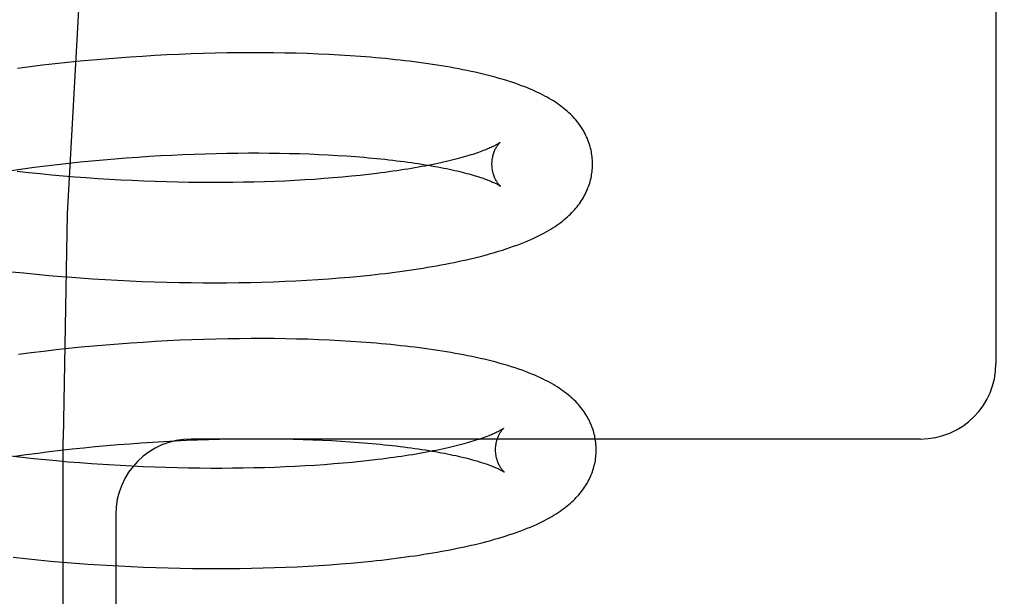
# Model space of a CAD drawing. Header units: inches. Extents: x 0 to 204, y 0 to 132.
# Tile 82 of 112: x 116.637 to 116.833, y 48.571 to 48.685. Entities that reach past the tile are written whole.
import ezdxf

# ---------------------------------------------------------------- set-up
doc = ezdxf.new("R2010")
doc.units = ezdxf.units.IN
doc.header["$LTSCALE"] = 11.243375
doc.header["$MEASUREMENT"] = 0
doc.linetypes.add('HIDDEN', pattern=[0.2, 0.1, -0.1])
doc.layers.add('DEFAULT_2', color=8, linetype='HIDDEN')

msp = doc.modelspace()

# ---------------------------------------------------------------- linework, layer by layer
at = {"layer": 'DEFAULT_2', "color": 8, "linetype": 'HIDDEN'}
for p, q in [((116.8315, 48.77459), (116.8315, 48.61709)), ((116.66179, 48.67813), (116.65933, 48.67797)), ((116.66424, 48.67828), (116.66179, 48.67813)), ((116.66668, 48.67841), (116.66424, 48.67828)), ((116.6691, 48.67852), (116.66668, 48.67841)), ((116.67151, 48.67861), (116.6691, 48.67852)), ((116.67391, 48.67869), (116.67151, 48.67861)), ((116.67629, 48.67875), (116.67391, 48.67869)), ((116.67865, 48.6788), (116.67629, 48.67875)), ((116.68099, 48.67883), (116.67865, 48.6788)), ((116.68331, 48.67884), (116.68099, 48.67883)), ((116.68561, 48.67884), (116.68331, 48.67884)), ((116.68789, 48.67882), (116.68561, 48.67884)), ((116.69014, 48.67878), (116.68789, 48.67882)), ((116.69236, 48.67873), (116.69014, 48.67878)), ((116.69457, 48.67867), (116.69236, 48.67873)), ((116.69674, 48.67858), (116.69457, 48.67867)), ((116.69888, 48.67849), (116.69674, 48.67858)), ((116.701, 48.67837), (116.69888, 48.67849)), ((116.70308, 48.67824), (116.701, 48.67837)), ((116.64195, 48.67636), (116.63946, 48.67606)), ((116.64444, 48.67664), (116.64195, 48.67636)), ((116.64693, 48.6769), (116.64444, 48.67664)), ((116.64942, 48.67715), (116.64693, 48.6769)), ((116.6519, 48.67738), (116.64942, 48.67715)), ((116.65439, 48.67759), (116.6519, 48.67738)), ((116.65686, 48.67779), (116.65439, 48.67759)), ((116.65933, 48.67797), (116.65686, 48.67779)), ((116.63946, 48.67606), (116.63697, 48.67574)), ((116.66762, 48.65852), (116.66985, 48.65862)), ((116.66985, 48.65862), (116.67207, 48.65871)), ((116.67207, 48.65871), (116.67426, 48.65878)), ((116.67426, 48.65878), (116.67644, 48.65884)), ((116.67644, 48.65884), (116.6786, 48.65889)), ((116.6786, 48.65889), (116.68074, 48.65892)), ((116.68074, 48.65892), (116.68286, 48.65893)), ((116.68286, 48.65893), (116.68495, 48.65893)), ((116.68495, 48.65893), (116.68701, 48.65892)), ((116.68701, 48.65892), (116.68905, 48.65889)), ((116.68905, 48.65889), (116.69106, 48.65885)), ((116.69106, 48.65885), (116.69303, 48.6588)), ((116.69303, 48.6588), (116.69498, 48.65873)), ((116.69498, 48.65873), (116.69689, 48.65865)), ((116.69689, 48.65865), (116.69876, 48.65856)), ((116.69876, 48.65856), (116.7006, 48.65845)), ((116.64257, 48.65638), (116.64486, 48.65665)), ((116.64486, 48.65665), (116.64715, 48.65691)), ((116.64715, 48.65691), (116.64944, 48.65715)), ((116.64944, 48.65715), (116.65174, 48.65737)), ((116.65174, 48.65737), (116.65402, 48.65758)), ((116.65402, 48.65758), (116.65631, 48.65778)), ((116.65631, 48.65778), (116.65859, 48.65795)), ((116.65859, 48.65795), (116.66086, 48.65812)), ((116.66086, 48.65812), (116.66313, 48.65827)), ((116.66313, 48.65827), (116.66538, 48.6584)), ((116.66538, 48.6584), (116.66762, 48.65852)), ((116.7006, 48.65845), (116.7024, 48.65833)), ((116.7024, 48.65833), (116.70417, 48.65821)), ((116.63575, 48.65548), (116.63801, 48.65579)), ((116.63917, 48.655), (116.63689, 48.65525)), ((116.63801, 48.65579), (116.64029, 48.65609)), ((116.64145, 48.65476), (116.63917, 48.655)), ((116.64029, 48.65609), (116.64257, 48.65638)), ((116.64374, 48.65454), (116.64145, 48.65476)), ((116.70677, 48.65467), (116.70508, 48.65448)), ((116.70842, 48.65486), (116.70677, 48.65467)), ((116.64604, 48.65434), (116.64374, 48.65454)), ((116.64834, 48.65415), (116.64604, 48.65434)), ((116.65063, 48.65397), (116.64834, 48.65415)), ((116.65293, 48.65381), (116.65063, 48.65397)), ((116.65522, 48.65367), (116.65293, 48.65381)), ((116.65751, 48.65354), (116.65522, 48.65367)), ((116.65979, 48.65343), (116.65751, 48.65354)), ((116.66206, 48.65333), (116.65979, 48.65343)), ((116.66432, 48.65324), (116.66206, 48.65333)), ((116.66657, 48.65318), (116.66432, 48.65324)), ((116.66881, 48.65312), (116.66657, 48.65318)), ((116.67103, 48.65308), (116.66881, 48.65312)), ((116.67324, 48.65306), (116.67103, 48.65308)), ((116.67543, 48.65305), (116.67324, 48.65306)), ((116.6776, 48.65305), (116.67543, 48.65305)), ((116.67975, 48.65307), (116.6776, 48.65305)), ((116.68187, 48.6531), (116.67975, 48.65307)), ((116.68398, 48.65315), (116.68187, 48.6531)), ((116.68605, 48.6532), (116.68398, 48.65315)), ((116.6881, 48.65328), (116.68605, 48.6532)), ((116.69012, 48.65336), (116.6881, 48.65328)), ((116.69211, 48.65346), (116.69012, 48.65336)), ((116.69407, 48.65357), (116.69211, 48.65346)), ((116.696, 48.65369), (116.69407, 48.65357)), ((116.69789, 48.65383), (116.696, 48.65369)), ((116.69974, 48.65397), (116.69789, 48.65383)), ((116.70156, 48.65413), (116.69974, 48.65397)), ((116.70334, 48.6543), (116.70156, 48.65413)), ((116.70508, 48.65448), (116.70334, 48.6543)), ((116.63574, 48.63534), (116.63822, 48.63508)), ((116.63822, 48.63508), (116.64071, 48.63483)), ((116.64071, 48.63483), (116.6432, 48.6346)), ((116.6432, 48.6346), (116.64569, 48.63439)), ((116.64942, 48.6341), (116.6519, 48.63393)), ((116.6519, 48.63393), (116.65438, 48.63378)), ((116.65438, 48.63378), (116.65685, 48.63364)), ((116.65685, 48.63364), (116.65932, 48.63352)), ((116.65932, 48.63352), (116.66177, 48.63342)), ((116.66177, 48.63342), (116.66422, 48.63333)), ((116.66422, 48.63333), (116.66666, 48.63326)), ((116.66666, 48.63326), (116.66908, 48.6332)), ((116.66908, 48.6332), (116.67149, 48.63317)), ((116.67149, 48.63317), (116.67388, 48.63314)), ((116.67388, 48.63314), (116.67625, 48.63314)), ((116.67625, 48.63314), (116.67861, 48.63315)), ((116.67861, 48.63315), (116.68095, 48.63317)), ((116.68095, 48.63317), (116.68327, 48.63321)), ((116.68327, 48.63321), (116.68557, 48.63327)), ((116.68557, 48.63327), (116.68784, 48.63334)), ((116.68784, 48.63334), (116.69009, 48.63343)), ((116.69009, 48.63343), (116.69231, 48.63353)), ((116.69231, 48.63353), (116.69451, 48.63365)), ((116.69451, 48.63365), (116.69668, 48.63379)), ((116.69668, 48.63379), (116.69883, 48.63393)), ((116.69883, 48.63393), (116.70094, 48.6341)), ((116.70094, 48.6341), (116.70302, 48.63427)), ((116.70302, 48.63427), (116.70508, 48.63446)), ((116.70508, 48.63446), (116.7071, 48.63467)), ((116.66437, 48.62145), (116.66193, 48.6213)), ((116.6668, 48.62159), (116.66437, 48.62145)), ((116.66922, 48.6217), (116.6668, 48.62159)), ((116.67163, 48.6218), (116.66922, 48.6217)), ((116.67402, 48.62188), (116.67163, 48.6218)), ((116.6764, 48.62195), (116.67402, 48.62188)), ((116.67875, 48.622), (116.6764, 48.62195)), ((116.68109, 48.62203), (116.67875, 48.622)), ((116.68341, 48.62205), (116.68109, 48.62203)), ((116.68571, 48.62205), (116.68341, 48.62205)), ((116.68799, 48.62204), (116.68571, 48.62205)), ((116.69024, 48.62201), (116.68799, 48.62204)), ((116.69246, 48.62196), (116.69024, 48.62201)), ((116.69466, 48.6219), (116.69246, 48.62196)), ((116.69684, 48.62182), (116.69466, 48.6219)), ((116.69898, 48.62173), (116.69684, 48.62182)), ((116.7011, 48.62162), (116.69898, 48.62173)), ((116.70319, 48.62149), (116.7011, 48.62162)), ((116.70525, 48.62135), (116.70319, 48.62149)), ((116.64214, 48.6195), (116.63966, 48.6192)), ((116.64463, 48.61979), (116.64214, 48.6195)), ((116.64711, 48.62005), (116.64463, 48.61979)), ((116.64959, 48.62031), (116.64711, 48.62005)), ((116.65207, 48.62054), (116.64959, 48.62031)), ((116.65454, 48.62076), (116.65207, 48.62054)), ((116.65701, 48.62096), (116.65454, 48.62076)), ((116.65947, 48.62114), (116.65701, 48.62096)), ((116.66193, 48.6213), (116.65947, 48.62114)), ((116.63966, 48.6192), (116.63718, 48.61888)), ((116.64604, 48.03959), (116.64604, 48.60209)), ((116.66832, 48.60173), (116.67055, 48.60183)), ((116.67055, 48.60183), (116.67276, 48.60192)), ((116.8165, 48.60209), (116.6715, 48.60209)), ((116.67276, 48.60192), (116.67496, 48.60199)), ((116.67496, 48.60199), (116.67714, 48.60205)), ((116.67714, 48.60205), (116.6793, 48.6021)), ((116.6793, 48.6021), (116.68144, 48.60213)), ((116.68144, 48.60213), (116.68355, 48.60214)), ((116.68355, 48.60214), (116.68565, 48.60214)), ((116.68565, 48.60214), (116.68771, 48.60213)), ((116.68771, 48.60213), (116.68975, 48.6021)), ((116.68975, 48.6021), (116.69176, 48.60206)), ((116.69176, 48.60206), (116.69373, 48.60201)), ((116.69373, 48.60201), (116.69568, 48.60194)), ((116.69568, 48.60194), (116.69759, 48.60186)), ((116.69759, 48.60186), (116.69947, 48.60177)), ((116.69947, 48.60177), (116.70131, 48.60166)), ((116.64326, 48.59958), (116.64555, 48.59985)), ((116.64555, 48.59985), (116.64784, 48.60011)), ((116.64784, 48.60011), (116.65014, 48.60035)), ((116.65014, 48.60035), (116.65243, 48.60058)), ((116.65243, 48.60058), (116.65472, 48.60079)), ((116.65472, 48.60079), (116.657, 48.60098)), ((116.657, 48.60098), (116.65928, 48.60116)), ((116.65928, 48.60116), (116.66156, 48.60133)), ((116.66156, 48.60133), (116.66382, 48.60147)), ((116.66382, 48.60147), (116.66608, 48.60161)), ((116.66608, 48.60161), (116.66832, 48.60173)), ((116.70131, 48.60166), (116.70311, 48.60154)), ((116.70311, 48.60154), (116.70487, 48.60142)), ((116.70487, 48.60142), (116.70659, 48.60128)), ((116.63786, 48.59843), (116.63558, 48.59869)), ((116.63643, 48.59868), (116.6387, 48.599)), ((116.64014, 48.59818), (116.63786, 48.59843)), ((116.6387, 48.599), (116.64098, 48.5993)), ((116.64243, 48.59795), (116.64014, 48.59818)), ((116.64098, 48.5993), (116.64326, 48.59958)), ((116.64473, 48.59773), (116.64243, 48.59795)), ((116.70862, 48.59801), (116.70695, 48.59781)), ((116.64703, 48.59752), (116.64473, 48.59773)), ((116.64933, 48.59734), (116.64703, 48.59752)), ((116.65164, 48.59716), (116.64933, 48.59734)), ((116.65738, 48.5968), (116.65508, 48.59693)), ((116.65967, 48.59668), (116.65738, 48.5968)), ((116.66195, 48.59657), (116.65967, 48.59668)), ((116.66422, 48.59648), (116.66195, 48.59657)), ((116.66648, 48.59641), (116.66422, 48.59648)), ((116.66872, 48.59635), (116.66648, 48.59641)), ((116.67096, 48.5963), (116.66872, 48.59635)), ((116.67318, 48.59627), (116.67096, 48.5963)), ((116.67538, 48.59626), (116.67318, 48.59627)), ((116.67756, 48.59626), (116.67538, 48.59626)), ((116.67972, 48.59627), (116.67756, 48.59626)), ((116.68186, 48.5963), (116.67972, 48.59627)), ((116.68397, 48.59634), (116.68186, 48.5963)), ((116.68606, 48.59639), (116.68397, 48.59634)), ((116.68813, 48.59646), (116.68606, 48.59639)), ((116.69016, 48.59654), (116.68813, 48.59646)), ((116.69217, 48.59663), (116.69016, 48.59654)), ((116.69414, 48.59674), (116.69217, 48.59663)), ((116.69608, 48.59686), (116.69414, 48.59674)), ((116.69799, 48.59699), (116.69608, 48.59686)), ((116.69986, 48.59713), (116.69799, 48.59699)), ((116.70169, 48.59729), (116.69986, 48.59713)), ((116.70349, 48.59745), (116.70169, 48.59729)), ((116.70524, 48.59763), (116.70349, 48.59745)), ((116.70695, 48.59781), (116.70524, 48.59763)), ((116.6565, 48.58709), (116.6565, 48.36709)), ((116.63607, 48.5786), (116.63854, 48.57833)), ((116.63854, 48.57833), (116.64102, 48.57808)), ((116.64102, 48.57808), (116.6435, 48.57785)), ((116.6435, 48.57785), (116.64599, 48.57763)), ((116.64599, 48.57763), (116.64847, 48.57743)), ((116.64847, 48.57743), (116.65095, 48.57725)), ((116.65466, 48.57701), (116.65713, 48.57687)), ((116.65713, 48.57687), (116.65959, 48.57675)), ((116.65959, 48.57675), (116.66204, 48.57664)), ((116.66204, 48.57664), (116.66448, 48.57655)), ((116.66448, 48.57655), (116.66691, 48.57648)), ((116.66691, 48.57648), (116.66933, 48.57642)), ((116.66933, 48.57642), (116.67173, 48.57638)), ((116.67173, 48.57638), (116.67412, 48.57636)), ((116.67412, 48.57636), (116.6765, 48.57635)), ((116.6765, 48.57635), (116.67885, 48.57635)), ((116.67885, 48.57635), (116.68119, 48.57638)), ((116.68119, 48.57638), (116.6835, 48.57641)), ((116.6835, 48.57641), (116.6858, 48.57647)), ((116.6858, 48.57647), (116.68807, 48.57654)), ((116.68807, 48.57654), (116.69032, 48.57662)), ((116.69032, 48.57662), (116.69255, 48.57672)), ((116.69255, 48.57672), (116.69474, 48.57683)), ((116.69474, 48.57683), (116.69692, 48.57696)), ((116.69692, 48.57696), (116.69906, 48.57711)), ((116.69906, 48.57711), (116.70117, 48.57727)), ((116.70117, 48.57727), (116.70326, 48.57744)), ((116.70326, 48.57744), (116.70531, 48.57763)), ((116.70531, 48.57763), (116.70734, 48.57783))]:
    msp.add_line(p, q, dxfattribs=at)
for points in [[(116.83901, 49.10209), (116.82335, 49.10016), (116.80784, 49.09451), (116.79274, 49.08552), (116.77784, 49.07325), (116.763, 49.05758), (116.74842, 49.03856), (116.73415, 49.01607), (116.72044, 48.99029), (116.70744, 48.9613), (116.69536, 48.92935), (116.68434, 48.89468), (116.67451, 48.85757), (116.66601, 48.81833), (116.65892, 48.77729), (116.65333, 48.73478), (116.64929, 48.69117), (116.64685, 48.64683), (116.64604, 48.60209)], [(116.7513, 48.65689), (116.75129, 48.65718), (116.75128, 48.65752), (116.75125, 48.65785), (116.75122, 48.65819), (116.75118, 48.65853), (116.75112, 48.65886), (116.75106, 48.65919), (116.75099, 48.65952), (116.75091, 48.65986), (116.75083, 48.66018), (116.75073, 48.66051), (116.75063, 48.66084), (116.75051, 48.66116), (116.75039, 48.66148), (116.75026, 48.6618), (116.75012, 48.66212), (116.74997, 48.66243), (116.74981, 48.66275), (116.74965, 48.66306), (116.74947, 48.66337), (116.74929, 48.66368), (116.74909, 48.66398), (116.74889, 48.66429), (116.74867, 48.66459), (116.74844, 48.6649), (116.74821, 48.6652), (116.74796, 48.66549), (116.74771, 48.66579), (116.74744, 48.66608), (116.74717, 48.66636), (116.74688, 48.66664), (116.74659, 48.66692), (116.74629, 48.66719), (116.74598, 48.66746), (116.74566, 48.66773), (116.74533, 48.66799), (116.74499, 48.66825), (116.74464, 48.66851), (116.74428, 48.66876), (116.7439, 48.66901), (116.74351, 48.66927), (116.74311, 48.66951), (116.74269, 48.66976), (116.74226, 48.67001), (116.74181, 48.67025), (116.74134, 48.6705), (116.74086, 48.67074), (116.74036, 48.67098), (116.73985, 48.67121), (116.73932, 48.67145), (116.73878, 48.67168), (116.73821, 48.67191), (116.73762, 48.67214), (116.737, 48.67237), (116.73636, 48.67261), (116.73569, 48.67284), (116.73499, 48.67307), (116.73426, 48.6733), (116.73351, 48.67353), (116.73274, 48.67375), (116.73196, 48.67397), (116.73116, 48.67419), (116.73036, 48.67439), (116.72956, 48.67459), (116.72876, 48.67478), (116.72795, 48.67496), (116.72715, 48.67514), (116.72633, 48.67531), (116.72551, 48.67548), (116.72468, 48.67564), (116.72383, 48.6758), (116.72298, 48.67595), (116.72212, 48.6761), (116.72125, 48.67625), (116.72037, 48.67639), (116.71948, 48.67652), (116.71859, 48.67666), (116.71768, 48.67679), (116.71677, 48.67691), (116.71585, 48.67703), (116.71492, 48.67715), (116.71398, 48.67726), (116.71303, 48.67737), (116.71207, 48.67747), (116.71111, 48.67757), (116.71013, 48.67767), (116.70915, 48.67776), (116.70816, 48.67785), (116.70716, 48.67794), (116.70615, 48.67802), (116.70514, 48.6781), (116.70308, 48.67824)], [(116.73289, 48.66101), (116.73288, 48.661), (116.73287, 48.66099), (116.73284, 48.66097), (116.7328, 48.66094), (116.73276, 48.66091), (116.7327, 48.66087), (116.73264, 48.66083), (116.73256, 48.66078), (116.73247, 48.66073), (116.73237, 48.66067), (116.73226, 48.6606), (116.73214, 48.66053), (116.732, 48.66046), (116.73185, 48.66038), (116.73169, 48.6603), (116.73151, 48.66021), (116.73132, 48.66012), (116.73111, 48.66003), (116.7309, 48.65993), (116.73066, 48.65982), (116.73041, 48.65972), (116.73015, 48.65961), (116.72987, 48.6595), (116.72958, 48.65939), (116.72927, 48.65927), (116.72894, 48.65915), (116.7286, 48.65903), (116.72825, 48.65891), (116.72788, 48.65878), (116.72749, 48.65866), (116.72709, 48.65853), (116.72668, 48.65841), (116.72624, 48.65828), (116.7258, 48.65815), (116.72534, 48.65802), (116.72486, 48.65789), (116.72437, 48.65776), (116.72386, 48.65763), (116.72334, 48.6575), (116.7228, 48.65737), (116.72225, 48.65724), (116.72169, 48.65711), (116.72111, 48.65698), (116.72052, 48.65685), (116.71991, 48.65672), (116.71929, 48.65659), (116.71866, 48.65647), (116.71801, 48.65634), (116.71735, 48.65622), (116.71667, 48.6561), (116.71598, 48.65598), (116.71528, 48.65586), (116.71457, 48.65574), (116.71384, 48.65562), (116.7131, 48.65551), (116.71235, 48.6554), (116.71159, 48.65529), (116.71082, 48.65518), (116.71003, 48.65507), (116.70923, 48.65497), (116.70842, 48.65486)], [(116.7313, 48.65664), (116.7313, 48.65688), (116.73131, 48.65714), (116.73133, 48.6574), (116.73136, 48.65765), (116.7314, 48.65789), (116.73144, 48.65813), (116.73149, 48.65835), (116.73155, 48.65857), (116.73161, 48.65878), (116.73167, 48.65898), (116.73174, 48.65917), (116.73181, 48.65934), (116.73188, 48.65951), (116.73196, 48.65967), (116.73203, 48.65981), (116.7321, 48.65995), (116.73217, 48.66007), (116.73224, 48.66019), (116.73231, 48.6603), (116.73238, 48.6604), (116.73245, 48.66049), (116.73251, 48.66058), (116.73257, 48.66065), (116.73262, 48.66072), (116.73267, 48.66078), (116.73272, 48.66083), (116.73276, 48.66088), (116.7328, 48.66092), (116.73283, 48.66095), (116.73286, 48.66098), (116.73288, 48.66099), (116.73289, 48.66101), (116.7329, 48.66101)], [(116.70417, 48.65821), (116.70589, 48.65807), (116.70673, 48.65799)], [(116.70673, 48.65799), (116.70839, 48.65784), (116.7092, 48.65775), (116.71, 48.65767), (116.71079, 48.65758), (116.71157, 48.65749), (116.71233, 48.6574), (116.71308, 48.65731), (116.71382, 48.65721), (116.71455, 48.65712), (116.71527, 48.65702), (116.71597, 48.65692), (116.71666, 48.65681), (116.71734, 48.65671), (116.71801, 48.6566), (116.71866, 48.65649), (116.7193, 48.65638), (116.71992, 48.65627), (116.72053, 48.65616), (116.72113, 48.65605), (116.72171, 48.65593), (116.72227, 48.65582), (116.72283, 48.6557), (116.72337, 48.65558), (116.72389, 48.65547), (116.7244, 48.65535), (116.7249, 48.65523), (116.72538, 48.65511), (116.72584, 48.65499), (116.72629, 48.65488), (116.72672, 48.65476), (116.72714, 48.65464), (116.72755, 48.65452), (116.72794, 48.65441), (116.72831, 48.65429), (116.72867, 48.65418), (116.72901, 48.65407), (116.72934, 48.65396), (116.72965, 48.65385), (116.72995, 48.65374), (116.73023, 48.65364), (116.73049, 48.65354), (116.73074, 48.65344), (116.73098, 48.65334), (116.7312, 48.65325), (116.73141, 48.65316), (116.7316, 48.65308), (116.73178, 48.65299), (116.73195, 48.65291), (116.7321, 48.65284), (116.73224, 48.65277), (116.73236, 48.6527), (116.73248, 48.65264), (116.73258, 48.65258), (116.73267, 48.65253), (116.73274, 48.65249), (116.73281, 48.65244), (116.73287, 48.65241), (116.73291, 48.65238), (116.73295, 48.65235), (116.73298, 48.65233), (116.73298, 48.65233)], [(116.7071, 48.63467), (116.7081, 48.63478), (116.70908, 48.63489), (116.71007, 48.63501), (116.71104, 48.63513), (116.712, 48.63525), (116.71296, 48.63537), (116.71391, 48.6355), (116.71484, 48.63564), (116.71577, 48.63577), (116.71669, 48.63592), (116.71761, 48.63606), (116.71851, 48.63621), (116.71941, 48.63636), (116.72029, 48.63652), (116.72117, 48.63668), (116.72204, 48.63684), (116.7229, 48.63701), (116.72375, 48.63718), (116.7246, 48.63736), (116.72543, 48.63754), (116.72625, 48.63772), (116.72706, 48.63791), (116.72787, 48.6381), (116.72867, 48.6383), (116.72946, 48.6385), (116.73024, 48.63871), (116.73103, 48.63893), (116.73181, 48.63915), (116.73259, 48.63939), (116.73336, 48.63963), (116.73412, 48.63987), (116.73487, 48.64012), (116.73559, 48.64038), (116.7363, 48.64063), (116.73698, 48.64089), (116.73763, 48.64115), (116.73827, 48.64141), (116.73888, 48.64167), (116.73946, 48.64193), (116.74003, 48.6422), (116.74057, 48.64246), (116.7411, 48.64273), (116.7416, 48.64299), (116.74208, 48.64326), (116.74255, 48.64353), (116.74299, 48.6438), (116.74342, 48.64406), (116.74383, 48.64433), (116.74422, 48.6446), (116.7446, 48.64487), (116.74497, 48.64514), (116.74532, 48.64541), (116.74566, 48.64568), (116.74598, 48.64596), (116.7463, 48.64624), (116.7466, 48.64652), (116.7469, 48.6468), (116.74718, 48.64709), (116.74745, 48.64737), (116.74772, 48.64766), (116.74797, 48.64796), (116.74821, 48.64825), (116.74845, 48.64855), (116.74867, 48.64885), (116.74888, 48.64916), (116.74909, 48.64946), (116.74928, 48.64977), (116.74947, 48.65008), (116.74965, 48.65039), (116.74981, 48.65071), (116.74997, 48.65102), (116.75012, 48.65134), (116.75026, 48.65166), (116.75039, 48.65198), (116.75051, 48.6523), (116.75063, 48.65262), (116.75073, 48.65295), (116.75083, 48.65327), (116.75091, 48.6536), (116.75099, 48.65393), (116.75106, 48.65426), (116.75112, 48.65459), (116.75117, 48.65493), (116.75122, 48.65526), (116.75125, 48.6556), (116.75128, 48.65593), (116.75129, 48.65627), (116.7513, 48.65661), (116.7513, 48.65689)], [(116.73298, 48.65233), (116.733, 48.65232), (116.733, 48.65231), (116.733, 48.65232), (116.73299, 48.65233), (116.73297, 48.65235), (116.73294, 48.65237), (116.73291, 48.6524), (116.73287, 48.65244), (116.73283, 48.65248), (116.73278, 48.65254), (116.73272, 48.6526), (116.73267, 48.65266), (116.73261, 48.65274), (116.73254, 48.65282), (116.73248, 48.65291), (116.73241, 48.65301), (116.73233, 48.65311), (116.73226, 48.65323), (116.73218, 48.65336), (116.73211, 48.65349), (116.73203, 48.65363), (116.73196, 48.65379), (116.73188, 48.65395), (116.7318, 48.65413), (116.73173, 48.65431), (116.73166, 48.65451), (116.7316, 48.65472), (116.73154, 48.65493), (116.73148, 48.65516), (116.73143, 48.65539), (116.73139, 48.65564), (116.73135, 48.65588), (116.73133, 48.65614), (116.73131, 48.6564), (116.7313, 48.65664)], [(116.64569, 48.63439), (116.64693, 48.63429), (116.64942, 48.6341)], [(116.75202, 48.6001), (116.75201, 48.60039), (116.752, 48.60072), (116.75197, 48.60106), (116.75194, 48.60139), (116.7519, 48.60173), (116.75184, 48.60206), (116.75178, 48.60239), (116.75172, 48.60272), (116.75164, 48.60305), (116.75155, 48.60338), (116.75146, 48.60371), (116.75135, 48.60403), (116.75124, 48.60435), (116.75112, 48.60468), (116.75099, 48.60499), (116.75085, 48.60531), (116.7507, 48.60562), (116.75054, 48.60594), (116.75038, 48.60625), (116.7502, 48.60656), (116.75002, 48.60686), (116.74983, 48.60717), (116.74962, 48.60747), (116.74941, 48.60777), (116.74919, 48.60807), (116.74896, 48.60837), (116.74872, 48.60866), (116.74847, 48.60895), (116.74821, 48.60924), (116.74794, 48.60952), (116.74766, 48.6098), (116.74737, 48.61008), (116.74707, 48.61035), (116.74675, 48.61063), (116.74643, 48.6109), (116.7461, 48.61116), (116.74575, 48.61143), (116.74539, 48.61169), (116.74502, 48.61195), (116.74464, 48.61221), (116.74424, 48.61247), (116.74382, 48.61273), (116.74339, 48.61298), (116.74293, 48.61324), (116.74246, 48.6135), (116.74197, 48.61375), (116.74146, 48.614), (116.74093, 48.61426), (116.74038, 48.61451), (116.73981, 48.61476), (116.73921, 48.61501), (116.73859, 48.61525), (116.73796, 48.6155), (116.7373, 48.61574), (116.73661, 48.61598), (116.7359, 48.61622), (116.73518, 48.61645), (116.73443, 48.61668), (116.73367, 48.6169), (116.73289, 48.61712), (116.73211, 48.61734), (116.73132, 48.61754), (116.73053, 48.61774), (116.72973, 48.61793), (116.72893, 48.61811), (116.72813, 48.61829), (116.72732, 48.61847), (116.7265, 48.61863), (116.72567, 48.6188), (116.72483, 48.61896), (116.72398, 48.61911), (116.72313, 48.61926), (116.72226, 48.61941), (116.72139, 48.61955), (116.72051, 48.61969), (116.71962, 48.61982), (116.71872, 48.61995), (116.71782, 48.62007), (116.7169, 48.6202), (116.71598, 48.62031), (116.71504, 48.62043), (116.7141, 48.62054), (116.71315, 48.62064), (116.71219, 48.62075), (116.71122, 48.62084), (116.71025, 48.62094), (116.70926, 48.62103), (116.70827, 48.62112), (116.70727, 48.6212), (116.70525, 48.62135)], [(116.73362, 48.60422), (116.73361, 48.60421), (116.73359, 48.6042), (116.73356, 48.60418), (116.73353, 48.60416), (116.73349, 48.60412), (116.73343, 48.60409), (116.73337, 48.60405), (116.73329, 48.604), (116.73321, 48.60394), (116.73311, 48.60389), (116.733, 48.60382), (116.73288, 48.60375), (116.73274, 48.60368), (116.7326, 48.6036), (116.73244, 48.60352), (116.73226, 48.60344), (116.73207, 48.60335), (116.73187, 48.60325), (116.73166, 48.60315), (116.73143, 48.60305), (116.73118, 48.60295), (116.73092, 48.60284), (116.73065, 48.60273), (116.73036, 48.60262), (116.73005, 48.6025), (116.72973, 48.60238), (116.7294, 48.60226), (116.72904, 48.60214), (116.72868, 48.60202), (116.7283, 48.6019), (116.7279, 48.60177), (116.72749, 48.60164), (116.72706, 48.60151), (116.72662, 48.60139), (116.72616, 48.60126), (116.72569, 48.60113), (116.72521, 48.601), (116.72471, 48.60087), (116.72419, 48.60074), (116.72366, 48.60061), (116.72311, 48.60048), (116.72256, 48.60035), (116.72198, 48.60022), (116.72139, 48.60009), (116.72079, 48.59996), (116.72018, 48.59984), (116.71955, 48.59971), (116.71891, 48.59959), (116.71825, 48.59946), (116.71758, 48.59934), (116.7169, 48.59922), (116.71621, 48.5991), (116.7155, 48.59898), (116.71478, 48.59887), (116.71405, 48.59875), (116.7133, 48.59864), (116.71254, 48.59853), (116.7118, 48.59842)], [(116.73202, 48.59985), (116.73202, 48.60009), (116.73203, 48.60035), (116.73205, 48.60061), (116.73208, 48.60086), (116.73212, 48.6011), (116.73216, 48.60133), (116.73221, 48.60156), (116.73227, 48.60178), (116.73233, 48.60198), (116.73239, 48.60218), (116.73246, 48.60237), (116.73253, 48.60254), (116.7326, 48.60271), (116.73267, 48.60287), (116.73275, 48.60301), (116.73282, 48.60315), (116.73289, 48.60328), (116.73296, 48.60339), (116.73303, 48.6035), (116.7331, 48.6036), (116.73316, 48.6037), (116.73322, 48.60378), (116.73328, 48.60386), (116.73334, 48.60392), (116.73339, 48.60398), (116.73344, 48.60404), (116.73348, 48.60409), (116.73352, 48.60412), (116.73355, 48.60416), (116.73357, 48.60418), (116.73359, 48.6042), (116.73361, 48.60421), (116.73362, 48.60422)], [(116.70659, 48.60128), (116.70827, 48.60113), (116.7091, 48.60105), (116.70991, 48.60096), (116.71071, 48.60088), (116.7115, 48.60079), (116.71227, 48.60071), (116.71304, 48.60061), (116.71379, 48.60052), (116.71453, 48.60042), (116.71526, 48.60033), (116.71598, 48.60023), (116.71668, 48.60013), (116.71737, 48.60002), (116.71805, 48.59992), (116.71872, 48.59981), (116.71937, 48.5997), (116.72001, 48.59959), (116.72063, 48.59948), (116.72124, 48.59937), (116.72184, 48.59926), (116.72242, 48.59914), (116.72299, 48.59903), (116.72354, 48.59891), (116.72408, 48.59879), (116.7246, 48.59868), (116.72511, 48.59856), (116.72561, 48.59844), (116.72609, 48.59832), (116.72655, 48.5982), (116.727, 48.59809), (116.72744, 48.59797), (116.72786, 48.59785), (116.72826, 48.59773), (116.72865, 48.59762), (116.72903, 48.5975), (116.72938, 48.59739), (116.72973, 48.59728), (116.73005, 48.59717), (116.73037, 48.59706), (116.73066, 48.59695), (116.73094, 48.59685), (116.73121, 48.59675), (116.73146, 48.59665), (116.7317, 48.59655), (116.73192, 48.59646), (116.73213, 48.59637), (116.73232, 48.59628), (116.7325, 48.5962), (116.73267, 48.59612), (116.73282, 48.59605), (116.73296, 48.59598), (116.73308, 48.59591), (116.7332, 48.59585), (116.7333, 48.59579), (116.73339, 48.59574), (116.73346, 48.59569), (116.73353, 48.59565), (116.73359, 48.59562), (116.73363, 48.59559), (116.73367, 48.59556), (116.7337, 48.59554), (116.7337, 48.59554)], [(116.716, 48.57891), (116.71688, 48.57904), (116.71778, 48.57918), (116.71867, 48.57932), (116.71955, 48.57947), (116.72043, 48.57962), (116.7213, 48.57978), (116.72216, 48.57994), (116.72301, 48.5801), (116.72386, 48.58026), (116.72469, 48.58044), (116.72552, 48.58061), (116.72634, 48.58079), (116.72715, 48.58097), (116.72794, 48.58116), (116.72873, 48.58135), (116.72952, 48.58154), (116.73029, 48.58174), (116.73106, 48.58195), (116.73183, 48.58216), (116.73259, 48.58238), (116.73335, 48.58261), (116.73411, 48.58284), (116.73486, 48.58309), (116.73559, 48.58333), (116.73631, 48.58358), (116.73701, 48.58384), (116.73768, 48.58409), (116.73832, 48.58435), (116.73895, 48.5846), (116.73955, 48.58486), (116.74012, 48.58512), (116.74068, 48.58538), (116.74122, 48.58564), (116.74174, 48.5859), (116.74223, 48.58616), (116.74271, 48.58642), (116.74317, 48.58668), (116.74361, 48.58695), (116.74404, 48.58721), (116.74445, 48.58747), (116.74484, 48.58773), (116.74521, 48.588), (116.74557, 48.58826), (116.74592, 48.58853), (116.74626, 48.5888), (116.74659, 48.58907), (116.7469, 48.58934), (116.7472, 48.58961), (116.7475, 48.58989), (116.74778, 48.59017), (116.74805, 48.59045), (116.74831, 48.59074), (116.74857, 48.59102), (116.74881, 48.59131), (116.74904, 48.5916), (116.74927, 48.5919), (116.74948, 48.59219), (116.74969, 48.59249), (116.74989, 48.5928), (116.75008, 48.5931), (116.75026, 48.5934), (116.75043, 48.59371), (116.75059, 48.59402), (116.75074, 48.59433), (116.75088, 48.59464), (116.75102, 48.59495), (116.75114, 48.59527), (116.75126, 48.59559), (116.75137, 48.5959), (116.75147, 48.59622), (116.75156, 48.59654), (116.75165, 48.59687), (116.75172, 48.59719), (116.75179, 48.59752), (116.75185, 48.59784), (116.7519, 48.59817), (116.75194, 48.5985), (116.75197, 48.59883), (116.752, 48.59916), (116.75201, 48.59949), (116.75202, 48.59982), (116.75202, 48.6001)], [(116.7337, 48.59554), (116.73372, 48.59553), (116.73372, 48.59552), (116.73372, 48.59553), (116.73371, 48.59554), (116.73369, 48.59555), (116.73366, 48.59558), (116.73363, 48.59561), (116.73359, 48.59565), (116.73355, 48.59569), (116.7335, 48.59575), (116.73344, 48.5958), (116.73339, 48.59587), (116.73333, 48.59595), (116.73326, 48.59603), (116.7332, 48.59612), (116.73313, 48.59622), (116.73305, 48.59632), (116.73298, 48.59644), (116.73291, 48.59656), (116.73283, 48.5967), (116.73275, 48.59684), (116.73268, 48.597), (116.7326, 48.59716), (116.73252, 48.59734), (116.73245, 48.59752), (116.73238, 48.59772), (116.73232, 48.59793), (116.73226, 48.59814), (116.7322, 48.59837), (116.73215, 48.5986), (116.73211, 48.59884), (116.73207, 48.59909), (116.73205, 48.59935), (116.73203, 48.59961), (116.73202, 48.59985)], [(116.7118, 48.59842), (116.71104, 48.59832), (116.71025, 48.59821), (116.70944, 48.59811), (116.70862, 48.59801)], [(116.65508, 48.59693), (116.65279, 48.59708), (116.65164, 48.59716)], [(116.70734, 48.57783), (116.70833, 48.57793), (116.70933, 48.57804), (116.71031, 48.57816), (116.71128, 48.57828), (116.71225, 48.5784), (116.71321, 48.57852), (116.71416, 48.57865), (116.7151, 48.57878), (116.716, 48.57891)], [(116.65095, 48.57725), (116.65219, 48.57717), (116.65466, 48.57701)]]:
    msp.add_lwpolyline(points, dxfattribs=at)
for centre, start, end in [((116.8165, 48.61709), 270, 360), ((116.6715, 48.58709), 90, 180)]:
    msp.add_arc(centre, 0.015, start, end, dxfattribs=at)

doc.saveas('drawing.dxf')
